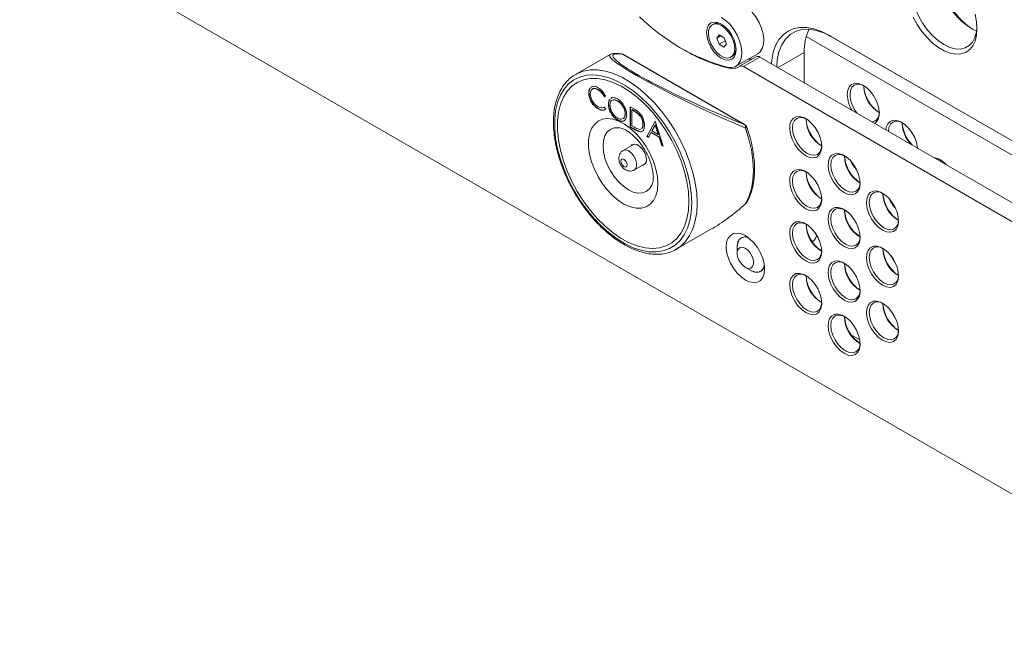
# Model space of a CAD drawing. Header units: millimetres. Extents: x -1492 to 1019, y -120 to 1280.
# Tile 12 of 20: x 460 to 714, y 562 to 721. Entities that reach past the tile are written whole.
import ezdxf

# ---------------------------------------------------------------- set-up
doc = ezdxf.new("R2010")
doc.units = ezdxf.units.MM

msp = doc.modelspace()

# ---------------------------------------------------------------- linework, layer by layer
at = {"color": 7, "linetype": 'Continuous', "lineweight": 15}
for p, q in [((780.44, 561.66), (459.88, 746.72)), ((638.75, 720.2), (638.42, 720.01)), ((639.59, 716.59), (640.24, 717.42)), ((640.63, 717.19), (639.59, 716.59)), ((640.17, 715), (639.59, 716.59)), ((641.75, 715.91), (640.17, 715)), ((640.24, 717.42), (641.48, 716.67)), ((641.48, 716.67), (642.06, 715.07)), ((662.66, 717.02), (887.68, 587.13)), ((668.48, 717.34), (878.49, 596.11)), ((669.18, 716.93), (668.48, 717.34)), ((878.55, 596.07), (669.18, 716.93)), ((641.41, 714.24), (640.17, 715)), ((642.06, 715.07), (641.41, 714.24)), ((612.07, 712.34), (603.15, 707.2)), ((646.77, 694.28), (615.39, 712.4)), ((646.84, 694.25), (615.45, 712.37)), ((643.24, 711.66), (643.57, 711.85)), ((644.5, 709.3), (650.16, 712.56)), ((649.72, 711.77), (645.48, 709.32)), ((650.72, 711.67), (646.48, 709.22)), ((650.72, 711.67), (742.09, 658.92)), ((662.11, 705.09), (662.11, 712.85)), ((646.48, 709.22), (737.85, 656.47)), ((607.26, 703.92), (607.42, 704.06)), ((609.03, 703.32), (608.96, 703.28)), ((677.47, 704.05), (677.48, 704.33)), ((606.64, 702.54), (606.57, 702.5)), ((610.94, 701.58), (610.59, 701.47)), ((610.66, 701.51), (610.59, 701.47)), ((611.02, 701.62), (610.66, 701.51)), ((612.35, 701.02), (612.5, 701.16)), ((607.21, 700.36), (607.14, 700.32)), ((609.06, 698.38), (608.99, 698.34)), ((610.4, 698.76), (610.66, 698.85)), ((610.59, 698.81), (610.94, 698.3)), ((610.86, 698.25), (610.69, 698.14)), ((611.71, 699.56), (611.64, 699.52)), ((614.06, 700.42), (613.99, 700.38)), ((617.28, 698.88), (618.18, 698.35)), ((617.28, 693.69), (617.28, 698.88)), ((617.35, 693.73), (617.35, 698.84)), ((617.75, 698.15), (617.68, 698.11)), ((617.68, 698.11), (617.68, 693.99)), ((618, 697.93), (617.68, 698.11)), ((618.07, 697.97), (617.75, 698.15)), ((614.07, 695.49), (614, 695.45)), ((616.02, 697.09), (615.95, 697.05)), ((618.07, 697.97), (618, 697.93)), ((619.45, 697.03), (619.38, 696.99)), ((617.35, 693.73), (617.28, 693.69)), ((618.67, 692.89), (617.28, 693.69)), ((618.74, 692.93), (617.35, 693.73)), ((617.68, 693.99), (618.2, 693.69)), ((620.63, 694.37), (620.56, 694.33)), ((621.54, 691.23), (623.67, 695.19)), ((621.61, 691.27), (623.7, 695.17)), ((623.69, 694.16), (622.88, 692.65)), ((623.67, 695.19), (623.72, 695.15)), ((623.76, 694.2), (623.69, 694.16)), ((624.48, 691.73), (623.69, 694.16)), ((623.72, 695.15), (625.8, 688.77)), ((624.55, 691.77), (623.76, 694.2)), ((687.37, 694.53), (687.37, 694.72)), ((618.74, 692.93), (618.67, 692.89)), ((621.61, 691.27), (621.54, 691.23)), ((621.98, 690.98), (621.54, 691.23)), ((622.01, 691.04), (621.61, 691.27)), ((622.66, 692.25), (621.98, 690.98)), ((622.73, 692.29), (622.66, 692.25)), ((624.69, 691.07), (622.66, 692.25)), ((624.77, 691.11), (622.73, 692.29)), ((622.88, 692.65), (624.48, 691.73)), ((624.55, 691.77), (624.48, 691.73)), ((624.77, 691.11), (624.69, 691.07)), ((625.36, 689.03), (624.69, 691.07)), ((625.43, 689.07), (624.77, 691.11)), ((618.27, 689.25), (615.44, 687.62)), ((625.43, 689.07), (625.36, 689.03)), ((625.8, 688.77), (625.36, 689.03)), ((625.76, 688.87), (625.43, 689.07)), ((618.34, 682.6), (621.17, 684.23)), ((697.27, 684.87), (697.27, 685.07)), ((697.27, 685.07), (697.29, 684.79)), ((622.94, 678.91), (622.99, 679.04)), ((629.15, 662.16), (638.06, 667.31)), ((629.83, 662.6), (629.15, 662.16)), ((644.83, 662.81), (644.83, 661.18)), ((664.18, 664.12), (664.31, 664.19)), ((646.96, 657.5), (648.37, 656.69)), ((676.45, 638.84), (674.21, 640.13))]:
    msp.add_line(p, q, dxfattribs=at)
at = {"color": 8, "linetype": 'Continuous', "lineweight": 15}
for p, q in [((662.11, 712.85), (655.4, 708.97)), ((643.02, 708.95), (642.76, 708.79))]:
    msp.add_line(p, q, dxfattribs=at)
at = {"color": 7, "linetype": 'Continuous', "lineweight": 15, "flags": 128}
for points in [[(689.69, 729.59), (689.82, 727.82), (690.2, 725.95), (690.83, 724.04), (691.68, 722.15), (692.72, 720.34), (693.93, 718.66), (695.27, 717.16), (696.7, 715.89), (698.18, 714.89), (699.65, 714.19), (701.08, 713.81), (702.42, 713.76), (703.63, 714.04), (704.68, 714.64), (705.52, 715.55), (706.15, 716.74), (706.53, 718.17), (706.65, 719.4)], [(650.16, 712.56), (650.73, 713.01), (651.29, 713.86), (651.62, 714.95), (651.71, 716.23), (651.54, 717.66), (651.12, 719.14), (650.48, 720.63), (649.65, 722.04), (648.66, 723.31), (647.56, 724.37), (646.41, 725.18)], [(642.3, 709.04), (643.36, 708.96), (644.3, 709.19), (645.07, 709.75), (645.64, 710.59), (645.97, 711.68), (646.05, 712.97), (645.88, 714.39), (645.46, 715.88), (644.82, 717.36), (643.99, 718.77), (643, 720.04), (641.9, 721.11), (640.75, 721.92)], [(706.16, 722.71), (706.54, 720.8), (706.66, 718.98), (706.54, 717.3), (706.16, 715.82), (705.55, 714.57), (704.72, 713.58), (703.69, 712.88), (702.5, 712.5), (701.16, 712.43), (699.72, 712.69), (698.23, 713.27), (696.71, 714.14), (695.21, 715.3), (693.78, 716.7), (692.44, 718.3), (691.24, 720.07), (690.21, 721.95)], [(644.57, 713.59), (644.44, 712.52), (644.06, 711.68), (643.45, 711.11), (642.66, 710.87), (641.74, 710.96), (640.75, 711.38), (639.77, 712.1), (638.85, 713.07), (638.05, 714.23), (637.45, 715.5), (637.07, 716.78), (636.94, 718), (637.07, 719.06), (637.45, 719.9), (638.05, 720.47), (638.85, 720.71), (639.77, 720.62), (640.75, 720.2), (641.74, 719.48), (642.66, 718.51), (643.45, 717.35), (644.06, 716.09), (644.44, 714.8), (644.57, 713.59)], [(643.83, 715.95), (643.29, 717.13), (642.56, 718.22), (641.7, 719.13), (640.78, 719.79), (639.86, 720.16), (639.02, 720.21), (638.3, 719.94), (637.78, 719.36), (637.48, 718.51), (637.43, 717.47), (637.63, 716.31), (638.07, 715.11), (638.71, 713.97), (639.51, 712.96), (640.41, 712.17), (641.33, 711.65), (642.22, 711.44), (643.01, 711.55), (643.64, 711.98), (644.05, 712.7), (644.23, 713.65), (644.15, 714.76), (643.83, 715.95)], [(653.67, 709.97), (653.75, 710.93), (654.13, 712.91), (654.76, 714.68), (655.62, 716.19), (656.7, 717.43), (657.98, 718.38), (659.44, 719.02), (661.05, 719.33), (662.79, 719.32), (664.63, 718.98), (666.54, 718.31), (668.48, 717.34)], [(669.18, 716.93), (667.17, 717.93), (665.2, 718.57), (663.31, 718.85), (661.54, 718.75), (659.92, 718.29), (658.5, 717.47), (657.29, 716.3), (656.32, 714.81), (655.61, 713.04), (655.19, 711.01), (655.05, 709.17)], [(633.12, 674.07), (633, 676.55), (632.63, 679.15), (632.02, 681.81), (631.17, 684.51), (630.11, 687.21), (628.83, 689.87), (627.38, 692.44), (625.75, 694.91), (623.98, 697.22), (622.09, 699.35), (620.1, 701.27), (618.05, 702.95), (615.97, 704.37), (613.87, 705.51), (611.8, 706.35), (609.78, 706.88), (607.84, 707.09), (606.01, 706.98), (604.31, 706.55), (602.76, 705.81), (601.39, 704.77), (600.22, 703.44), (599.27, 701.84), (598.54, 699.99), (598.04, 697.93), (597.8, 695.67), (597.8, 693.25), (598.04, 690.7), (598.54, 688.07), (599.27, 685.38), (600.22, 682.68), (601.39, 680), (602.76, 677.37), (604.31, 674.85), (606.01, 672.46), (607.84, 670.23), (609.78, 668.2), (611.8, 666.4), (613.87, 664.84), (615.97, 663.56), (618.05, 662.57), (620.1, 661.89), (622.09, 661.52), (623.98, 661.47), (625.75, 661.74), (627.38, 662.32), (628.83, 663.21), (630.11, 664.4), (631.17, 665.87), (632.02, 667.6), (632.63, 669.56), (633, 671.72), (633.12, 674.07)], [(632.41, 674.47), (632.29, 676.96), (631.9, 679.55), (631.27, 682.21), (630.4, 684.91), (629.3, 687.6), (627.99, 690.23), (626.49, 692.78), (624.82, 695.2), (623.01, 697.45), (621.08, 699.5), (619.07, 701.32), (617.01, 702.88), (614.92, 704.16), (612.84, 705.14), (610.8, 705.8), (608.83, 706.14), (606.96, 706.14), (605.22, 705.81), (603.63, 705.16), (602.22, 704.19), (601.02, 702.92), (600.03, 701.36), (599.27, 699.55), (598.76, 697.5), (598.51, 695.26), (598.51, 692.84), (598.76, 690.3), (599.27, 687.67), (600.03, 684.98), (601.02, 682.28), (602.22, 679.62), (603.63, 677.02), (605.22, 674.54), (606.96, 672.2), (608.83, 670.04), (610.8, 668.1), (612.84, 666.41), (614.92, 664.98), (617.01, 663.85), (619.07, 663.03), (621.08, 662.53), (623.01, 662.36), (624.82, 662.52), (626.49, 663.01), (627.99, 663.83), (629.3, 664.95), (630.4, 666.37), (631.27, 668.06), (631.9, 669.99), (632.29, 672.14), (632.41, 674.47)], [(632.41, 674.47), (632.29, 676.96), (631.9, 679.55), (631.27, 682.21), (630.4, 684.91), (629.3, 687.6), (627.99, 690.23), (626.49, 692.78), (624.82, 695.2), (623.01, 697.45), (621.08, 699.5), (619.07, 701.32), (617.01, 702.88), (614.92, 704.16), (612.84, 705.14), (610.8, 705.8), (608.83, 706.14), (606.96, 706.14), (605.22, 705.81), (603.63, 705.16), (602.22, 704.19), (601.02, 702.92), (600.03, 701.36), (599.27, 699.55), (598.76, 697.5), (598.51, 695.26), (598.51, 692.84), (598.76, 690.3), (599.27, 687.67), (600.03, 684.98), (601.02, 682.28), (602.22, 679.62), (603.63, 677.02), (605.22, 674.54), (606.96, 672.2), (608.83, 670.04), (610.8, 668.1), (612.84, 666.41), (614.92, 664.98), (617.01, 663.85), (619.07, 663.03), (621.08, 662.53), (623.01, 662.36), (624.82, 662.52), (626.49, 663.01), (627.99, 663.83), (629.3, 664.95), (630.4, 666.37), (631.27, 668.06), (631.9, 669.99), (632.29, 672.14), (632.41, 674.47)], [(673.23, 702.01), (673.36, 703.12), (673.74, 704.01), (674.35, 704.63), (675.15, 704.93), (676.08, 704.9), (677.1, 704.54), (678.14, 703.86), (679.12, 702.92), (680, 701.78), (680.71, 700.49), (681.21, 699.16), (681.47, 697.85), (681.47, 696.65), (681.21, 695.64), (680.71, 694.88), (680.33, 694.58)], [(677.48, 704.32), (676.74, 704.61), (675.82, 704.7), (675.04, 704.46), (674.44, 703.9), (674.06, 703.06), (673.93, 702.01)], [(624.4, 679.1), (624.27, 680.92), (623.89, 682.84), (623.26, 684.8), (622.41, 686.74), (621.36, 688.62), (620.14, 690.37), (618.78, 691.94), (617.33, 693.29), (615.82, 694.38), (614.31, 695.18), (612.82, 695.67), (611.41, 695.83), (610.12, 695.66), (608.98, 695.16), (608.03, 694.34), (607.28, 693.24), (606.78, 691.88), (606.52, 690.3), (606.52, 688.54), (606.78, 686.67), (607.28, 684.72), (608.03, 682.76), (608.98, 680.85), (610.12, 679.03), (611.41, 677.37), (612.82, 675.9), (614.31, 674.67), (615.82, 673.72), (617.33, 673.07), (618.78, 672.75), (620.14, 672.76), (621.36, 673.09), (622.41, 673.75), (623.26, 674.72), (623.89, 675.95), (624.27, 677.43), (624.4, 679.1)], [(662.51, 686.27), (661.48, 687.01), (660.52, 688.01), (659.68, 689.2), (659.02, 690.5), (658.58, 691.84), (658.38, 693.13), (658.45, 694.29), (658.77, 695.24), (659.33, 695.93), (660.08, 696.31), (660.99, 696.37), (661.99, 696.08), (663.03, 695.49), (664.04, 694.61), (664.94, 693.51), (665.7, 692.25), (666.26, 690.92), (666.58, 689.59), (666.64, 688.36), (666.45, 687.3), (666.01, 686.47), (665.34, 685.93), (664.51, 685.71), (663.54, 685.83), (662.51, 686.27)], [(662.63, 695.75), (661.89, 696.03), (660.97, 696.12), (660.19, 695.88), (659.59, 695.33), (659.21, 694.49), (659.08, 693.43), (659.21, 692.23), (659.59, 690.96), (660.19, 689.7), (660.97, 688.56), (661.89, 687.6), (662.87, 686.88)], [(646.97, 673.85), (647.86, 675.65), (648.51, 677.7), (648.9, 679.98), (649.03, 682.43), (648.9, 685.04), (648.51, 687.77), (647.86, 690.57), (646.97, 693.4)], [(683.15, 692.95), (683.25, 693.6), (683.64, 694.49), (684.25, 695.11), (685.04, 695.41), (685.98, 695.38), (687, 695.02), (688.04, 694.34), (689.02, 693.4), (689.9, 692.26), (690.61, 690.97), (691.11, 689.64), (691.37, 688.33), (691.38, 688.2)], [(687.37, 694.8), (686.64, 695.09), (685.72, 695.18), (684.94, 694.94), (684.34, 694.38), (683.96, 693.54), (683.83, 692.49)], [(621.45, 685.29), (621.33, 686.2), (620.96, 687.15), (620.39, 688.03), (619.7, 688.72), (618.96, 689.14), (618.27, 689.25), (617.71, 689.03), (617.5, 688.81)], [(662.87, 686.88), (663.85, 686.46), (664.76, 686.37), (665.54, 686.62), (666.14, 687.17), (666.52, 688.01), (666.64, 688.79)], [(614.9, 684.49), (614.84, 684.88), (614.91, 685.2), (615.09, 685.4), (615.36, 685.44), (615.67, 685.32), (615.98, 685.06), (616.24, 684.7), (616.41, 684.3), (616.47, 683.91), (616.4, 683.59), (616.22, 683.39), (615.95, 683.35), (615.64, 683.47), (615.33, 683.72), (615.07, 684.08), (614.9, 684.49)], [(672.41, 676.75), (671.38, 677.49), (670.42, 678.49), (669.58, 679.68), (668.92, 680.98), (668.48, 682.32), (668.28, 683.61), (668.35, 684.77), (668.67, 685.72), (669.22, 686.41), (669.98, 686.79), (670.89, 686.85), (671.89, 686.56), (672.93, 685.97), (673.93, 685.09), (674.84, 683.99), (675.6, 682.73), (676.15, 681.4), (676.48, 680.08), (676.54, 678.84), (676.35, 677.78), (675.9, 676.95), (675.24, 676.41), (674.4, 676.19), (673.44, 676.31), (672.41, 676.75)], [(672.53, 686.23), (671.79, 686.51), (670.87, 686.61), (670.09, 686.36), (669.49, 685.81), (669.11, 684.97), (668.98, 683.91), (669.11, 682.71), (669.49, 681.44), (670.09, 680.19), (670.87, 679.04), (671.79, 678.08), (672.77, 677.36)], [(697.27, 685.14), (696.54, 685.43), (696.02, 685.52)], [(662.51, 672.61), (661.48, 673.36), (660.52, 674.35), (659.68, 675.54), (659.02, 676.85), (658.58, 678.18), (658.38, 679.47), (658.45, 680.63), (658.77, 681.58), (659.33, 682.27), (660.08, 682.66), (660.99, 682.71), (661.99, 682.43), (663.03, 681.83), (664.04, 680.95), (664.94, 679.85), (665.7, 678.59), (666.26, 677.26), (666.58, 675.94), (666.64, 674.71), (666.45, 673.64), (666.01, 672.81), (665.34, 672.27), (664.51, 672.05), (663.54, 672.17), (662.51, 672.61)], [(662.63, 682.09), (661.89, 682.38), (660.97, 682.47), (660.19, 682.23), (659.59, 681.67), (659.21, 680.83), (659.08, 679.78), (659.21, 678.57), (659.59, 677.3), (660.19, 676.05), (660.97, 674.9), (661.89, 673.94), (662.87, 673.22)], [(672.77, 677.36), (673.74, 676.95), (674.66, 676.85), (675.44, 677.1), (676.04, 677.65), (676.42, 678.49), (676.54, 679.27)], [(682.31, 667.09), (681.28, 667.83), (680.32, 668.83), (679.48, 670.02), (678.82, 671.32), (678.38, 672.66), (678.18, 673.95), (678.25, 675.11), (678.57, 676.06), (679.12, 676.75), (679.88, 677.13), (680.79, 677.19), (681.79, 676.91), (682.83, 676.31), (683.83, 675.43), (684.74, 674.33), (685.5, 673.07), (686.05, 671.74), (686.37, 670.42), (686.44, 669.18), (686.25, 668.12), (685.8, 667.29), (685.14, 666.75), (684.3, 666.53), (683.34, 666.65), (682.31, 667.09)], [(682.43, 676.57), (681.69, 676.86), (680.77, 676.95), (679.99, 676.7), (679.39, 676.15), (679.01, 675.31), (678.88, 674.25), (679.01, 673.05), (679.39, 671.78), (679.99, 670.53), (680.77, 669.38), (681.69, 668.42), (682.66, 667.7)], [(647, 673.84), (646.99, 673.84), (646.97, 673.85)], [(662.87, 673.22), (663.85, 672.81), (664.76, 672.72), (665.54, 672.96), (666.14, 673.52), (666.52, 674.35), (666.64, 675.13)], [(672.41, 662.85), (671.38, 663.6), (670.42, 664.59), (669.58, 665.78), (668.92, 667.09), (668.48, 668.43), (668.28, 669.71), (668.35, 670.87), (668.67, 671.83), (669.22, 672.52), (669.98, 672.9), (670.89, 672.95), (671.89, 672.67), (672.93, 672.07), (673.93, 671.19), (674.84, 670.09), (675.6, 668.84), (676.15, 667.5), (676.48, 666.18), (676.54, 664.95), (676.35, 663.88), (675.9, 663.05), (675.24, 662.51), (674.4, 662.29), (673.44, 662.41), (672.41, 662.85)], [(672.53, 672.33), (671.79, 672.62), (670.87, 672.71), (670.09, 672.47), (669.49, 671.91), (669.11, 671.07), (668.98, 670.02), (669.11, 668.81), (669.49, 667.54), (670.09, 666.29), (670.87, 665.14), (671.79, 664.18), (672.77, 663.47)], [(662.51, 659.16), (661.48, 659.9), (660.52, 660.9), (659.68, 662.09), (659.02, 663.39), (658.58, 664.73), (658.38, 666.02), (658.45, 667.17), (658.77, 668.13), (659.33, 668.82), (660.08, 669.2), (660.99, 669.25), (661.99, 668.97), (663.03, 668.37), (664.04, 667.49), (664.94, 666.39), (665.7, 665.14), (666.26, 663.81), (666.58, 662.48), (666.64, 661.25), (666.45, 660.19), (666.01, 659.36), (665.34, 658.82), (664.51, 658.6), (663.54, 658.71), (662.51, 659.16)], [(662.63, 668.63), (661.89, 668.92), (660.97, 669.01), (660.19, 668.77), (659.59, 668.21), (659.21, 667.38), (659.08, 666.32), (659.21, 665.12), (659.59, 663.84), (660.19, 662.59), (660.97, 661.45), (661.89, 660.48), (662.87, 659.77)], [(682.66, 667.7), (683.64, 667.29), (684.56, 667.2), (685.34, 667.44), (685.94, 668), (686.32, 668.83), (686.44, 669.61)], [(646.96, 654.24), (645.85, 655.02), (644.81, 656.04), (643.87, 657.27), (643.09, 658.62), (642.5, 660.05), (642.13, 661.47), (642.01, 662.81), (642.13, 664.01), (642.5, 665.01), (643.09, 665.75), (643.87, 666.2), (644.81, 666.34), (645.85, 666.16), (646.96, 665.67), (648.06, 664.89), (649.1, 663.86), (650.04, 662.64), (650.83, 661.28), (651.42, 659.86), (651.78, 658.44), (651.91, 657.09), (651.78, 655.89), (651.42, 654.9), (650.83, 654.15), (650.04, 653.7), (649.1, 653.56), (648.06, 653.74), (646.96, 654.24)], [(644.83, 662.81), (644.83, 662.84), (644.97, 663.86), (645.36, 664.65), (645.97, 665.15), (646.76, 665.33), (647.67, 665.17), (647.72, 665.16)], [(647.72, 665.16), (646.96, 665.33), (646.14, 665.22), (645.48, 664.79), (645.04, 664.06), (644.84, 663.08), (644.83, 662.81)], [(672.77, 663.47), (673.74, 663.05), (674.66, 662.96), (675.44, 663.2), (676.04, 663.76), (676.42, 664.59), (676.54, 665.37)], [(645.14, 659.74), (645.62, 658.82), (646.26, 658.04), (646.99, 657.48), (647.71, 657.23), (648.35, 657.3), (648.81, 657.69), (649.05, 658.36), (649.04, 659.21), (648.78, 660.16), (648.29, 661.08), (647.65, 661.87), (646.92, 662.42), (646.2, 662.68), (645.57, 662.61), (645.1, 662.21), (644.86, 661.55), (644.87, 660.69), (645.14, 659.74)], [(682.31, 652.9), (681.28, 653.65), (680.32, 654.64), (679.48, 655.83), (678.82, 657.14), (678.38, 658.47), (678.18, 659.76), (678.25, 660.92), (678.57, 661.87), (679.12, 662.56), (679.88, 662.95), (680.79, 663), (681.79, 662.72), (682.83, 662.12), (683.83, 661.24), (684.74, 660.14), (685.5, 658.88), (686.05, 657.55), (686.37, 656.23), (686.44, 655), (686.25, 653.93), (685.8, 653.1), (685.14, 652.56), (684.3, 652.34), (683.34, 652.46), (682.31, 652.9)], [(682.42, 662.38), (681.69, 662.67), (680.77, 662.76), (679.99, 662.52), (679.39, 661.96), (679.01, 661.12), (678.88, 660.07), (679.01, 658.86), (679.39, 657.59), (679.99, 656.34), (680.77, 655.19), (681.69, 654.23), (682.66, 653.51)], [(662.87, 659.77), (663.85, 659.35), (664.76, 659.26), (665.54, 659.5), (666.14, 660.06), (666.52, 660.9), (666.64, 661.67)], [(685.12, 659.57), (685.04, 659.66), (684.46, 660.53)], [(651.85, 658.01), (651.6, 657.25), (651.1, 656.6), (650.39, 656.25), (649.53, 656.24), (648.59, 656.57), (648.37, 656.69)], [(648.37, 656.69), (649.32, 656.29), (650.21, 656.22), (650.95, 656.49), (651.51, 657.08), (651.83, 657.94), (651.85, 658.01)], [(672.41, 649.07), (671.38, 649.81), (670.42, 650.81), (669.58, 652), (668.92, 653.3), (668.48, 654.64), (668.28, 655.93), (668.35, 657.08), (668.67, 658.04), (669.22, 658.73), (669.98, 659.11), (670.89, 659.16), (671.89, 658.88), (672.93, 658.28), (673.93, 657.41), (674.84, 656.3), (675.6, 655.05), (676.15, 653.72), (676.48, 652.39), (676.54, 651.16), (676.35, 650.1), (675.9, 649.27), (675.24, 648.73), (674.4, 648.51), (673.44, 648.62), (672.41, 649.07)], [(672.53, 658.55), (671.79, 658.83), (670.87, 658.92), (670.09, 658.68), (669.49, 658.12), (669.11, 657.29), (668.98, 656.23), (669.11, 655.03), (669.49, 653.76), (670.09, 652.5), (670.87, 651.36), (671.79, 650.39), (672.77, 649.68)], [(662.51, 645.87), (661.48, 646.61), (660.52, 647.61), (659.68, 648.8), (659.02, 650.1), (658.58, 651.44), (658.38, 652.73), (658.45, 653.88), (658.77, 654.84), (659.33, 655.53), (660.08, 655.91), (660.99, 655.96), (661.99, 655.68), (663.03, 655.08), (664.04, 654.2), (664.94, 653.1), (665.7, 651.85), (666.26, 650.52), (666.58, 649.19), (666.64, 647.96), (666.45, 646.9), (666.01, 646.07), (665.34, 645.53), (664.51, 645.31), (663.54, 645.42), (662.51, 645.87)], [(662.63, 655.34), (661.89, 655.63), (660.97, 655.72), (660.19, 655.48), (659.59, 654.92), (659.21, 654.09), (659.08, 653.03), (659.21, 651.83), (659.59, 650.55), (660.19, 649.3), (660.97, 648.16), (661.89, 647.19), (662.87, 646.48)], [(682.66, 653.51), (683.64, 653.1), (684.56, 653.01), (685.34, 653.25), (685.94, 653.81), (686.32, 654.64), (686.44, 655.42)], [(672.77, 649.68), (673.74, 649.26), (674.66, 649.17), (675.44, 649.41), (676.04, 649.97), (676.42, 650.81), (676.54, 651.58)], [(662.87, 646.48), (663.85, 646.06), (664.76, 645.97), (665.54, 646.21), (666.14, 646.77), (666.52, 647.61), (666.64, 648.38)], [(682.31, 638.73), (681.28, 639.47), (680.32, 640.47), (679.48, 641.66), (678.82, 642.96), (678.38, 644.3), (678.18, 645.59), (678.25, 646.75), (678.57, 647.7), (679.12, 648.39), (679.88, 648.77), (680.79, 648.83), (681.79, 648.54), (682.83, 647.95), (683.83, 647.07), (684.74, 645.97), (685.5, 644.71), (686.05, 643.38), (686.37, 642.05), (686.44, 640.82), (686.25, 639.76), (685.8, 638.93), (685.14, 638.39), (684.3, 638.17), (683.34, 638.29), (682.31, 638.73)], [(682.43, 648.21), (681.69, 648.49), (680.77, 648.58), (679.99, 648.34), (679.39, 647.79), (679.01, 646.95), (678.88, 645.89), (679.01, 644.69), (679.39, 643.42), (679.99, 642.16), (680.77, 641.02), (681.69, 640.06), (682.66, 639.34)], [(672.41, 635.35), (671.38, 636.1), (670.42, 637.09), (669.58, 638.28), (668.92, 639.59), (668.48, 640.93), (668.28, 642.21), (668.35, 643.37), (668.67, 644.32), (669.22, 645.01), (669.98, 645.4), (670.89, 645.45), (671.89, 645.17), (672.93, 644.57), (673.93, 643.69), (674.84, 642.59), (675.6, 641.33), (676.15, 640), (676.48, 638.68), (676.54, 637.45), (676.35, 636.38), (675.9, 635.55), (675.24, 635.01), (674.4, 634.79), (673.44, 634.91), (672.41, 635.35)], [(672.52, 644.84), (671.79, 645.12), (670.87, 645.21), (670.09, 644.97), (669.49, 644.41), (669.11, 643.57), (668.98, 642.52), (669.11, 641.31), (669.49, 640.04), (670.09, 638.79), (670.87, 637.64), (671.79, 636.68), (672.77, 635.97)], [(682.66, 639.34), (683.64, 638.92), (684.56, 638.83), (685.34, 639.08), (685.94, 639.63), (686.32, 640.47), (686.44, 641.25)], [(672.77, 635.97), (673.74, 635.55), (674.66, 635.46), (675.44, 635.7), (676.04, 636.26), (676.42, 637.09), (676.54, 637.87)]]:
    msp.add_lwpolyline(points, dxfattribs=at)
at = {"color": 8, "linetype": 'Continuous', "lineweight": 15, "flags": 128}
for points in [[(615.39, 712.4), (615.45, 712.37), (615.45, 712.37)], [(603.22, 707.23), (603.53, 707.4), (605.17, 708.05), (606.96, 708.37), (608.87, 708.38), (610.88, 708.06), (612.96, 707.43), (615.08, 706.49), (617.22, 705.26), (619.34, 703.74), (621.42, 701.97), (623.43, 699.97), (625.34, 697.76), (627.13, 695.37), (628.77, 692.84), (630.23, 690.2), (631.51, 687.48), (632.58, 684.72), (633.43, 681.97), (634.04, 679.25), (634.41, 676.6), (634.54, 674.07)], [(614.59, 693.44), (614.29, 693.48), (613.16, 693.43), (612.17, 693.06), (611.36, 692.39), (610.75, 691.43), (610.38, 690.23), (610.26, 688.83), (610.38, 687.28), (610.75, 685.65), (611.36, 684), (612.17, 682.38), (613.16, 680.87), (614.29, 679.52), (615.52, 678.38), (616.8, 677.5), (618.07, 676.91), (619.3, 676.63), (620.43, 676.67), (621.42, 677.04), (622.24, 677.72), (622.84, 678.67), (622.94, 678.91)], [(646.84, 694.25), (646.83, 694.26), (646.77, 694.28)], [(647.28, 693.72), (647.28, 693.69), (647.25, 693.63), (647.19, 693.56), (647.09, 693.48), (646.97, 693.4)], [(615.44, 687.62), (615.98, 687.76), (616.7, 687.58), (617.45, 687.07), (618.13, 686.29), (618.64, 685.35), (618.91, 684.39), (618.91, 683.51), (618.64, 682.86), (618.35, 682.6)], [(634.54, 674.07), (634.41, 671.67), (634.04, 669.46), (633.43, 667.44), (632.58, 665.67), (631.51, 664.15), (630.23, 662.9), (629.83, 662.6)]]:
    msp.add_lwpolyline(points, dxfattribs=at)
at = {"color": 7, "linetype": 'Continuous', "lineweight": 15}
for centre, radius, start, end in [((714.47, 734.19), 17.72, 181.6661, 243.4763), ((716.7, 735.39), 19.97, 183.7801, 236.2145), ((655.74, 758.42), 51.17, 225.2324, 254.773), ((639.74, 718.11), 2.31, 57.9981, 115.2382), ((675.43, 713.2), 13.32, 154.904, 181.4925), ((652.6, 749.47), 41.85, 239.1954, 256.393), ((642.3, 713.73), 2.27, 304.1657, 2.5851), ((614.95, 711.51), 1, 60.0027, 81.3063), ((647.89, 714.24), 3.1, 266.5488, 290.7601), ((650.14, 710.87), 0.99, 53.842, 114.8482), ((643.59, 711.79), 3.11, 254.4456, 305.7633), ((645.91, 708.45), 0.958, 53.2524, 121.5446), ((686.36, 704.81), 8.9, 183.6689, 236.8639), ((685.51, 704.34), 8.04, 182.0526, 240.0468), ((681.84, 702.35), 8.62, 182.2902, 210.2683), ((682.12, 702.38), 8.2, 182.6254, 219.0449), ((670.64, 695.74), 8.02, 180.4713, 239.5233), ((671.59, 696.29), 8.99, 183.93, 236.0646), ((679.21, 697.2), 2.29, 281.8485, 4.0761), ((646.19, 693.69), 0.831, 339.4587, 45.1696), ((646.34, 693.39), 1, 19.6327, 60.0027), ((696.57, 695.45), 9.23, 184.4872, 224.0352), ((695.65, 694.92), 8.29, 182.7378, 223.6968), ((680.54, 686.22), 8.02, 180.4714, 239.5232), ((681.49, 686.77), 8.99, 183.9304, 236.0643), ((694.69, 680.59), 5.26, 39.8887, 80.1167), ((620.16, 685.08), 1.32, 280.593, 9.4503), ((682.99, 689.21), 9.88, 205.7563, 222.2531), ((670.64, 682.08), 8.02, 180.4712, 239.5234), ((671.59, 682.63), 8.99, 183.9299, 236.0645), ((690.44, 676.56), 8.02, 180.4713, 239.5233), ((691.39, 677.11), 8.99, 183.9303, 236.0642), ((692.88, 679.45), 9.86, 204.4653, 223.0965), ((646.34, 674.59), 1, 311.5503, 328.7614), ((681.48, 672.86), 8.97, 183.3013, 236.1017), ((680.54, 672.32), 8.02, 180.4713, 239.5232), ((670.64, 668.62), 8.02, 180.4712, 239.5233), ((671.59, 669.18), 8.99, 183.93, 236.0645), ((663.15, 666.01), 2.16, 302.5432, 355.959), ((690.44, 662.37), 8.02, 180.4714, 239.5232), ((691.37, 662.91), 8.97, 183.888, 236.6982), ((680.54, 658.54), 8.02, 180.4713, 239.5232), ((681.49, 659.09), 8.99, 183.9303, 236.0643), ((670.64, 655.33), 8.02, 180.4712, 239.5233), ((671.59, 655.89), 8.99, 183.93, 236.0645), ((690.44, 648.2), 8.02, 180.4714, 239.5232), ((691.37, 648.74), 8.97, 183.888, 236.6982), ((681.48, 645.36), 8.97, 183.3013, 236.1017), ((680.54, 644.82), 8.02, 180.4714, 239.5232)]:
    msp.add_arc(centre, radius, start, end, dxfattribs=at)
at = {"color": 8, "linetype": 'Continuous', "lineweight": 15}
for centre, radius, start, end in [((614.97, 711.6), 0.901, 62.1802, 81.3345), ((646.66, 674.4), 0.628, 299.437, 328.593)]:
    msp.add_arc(centre, radius, start, end, dxfattribs=at)
for centre, major_axis, ratio, start_param, end_param in [((641.07, 699.06), (29.13, -13.14), 0.088087, 3.07834, 4.955906), ((641.5, 699.96), (28.69, -12.22), 0.103836, 2.756774, 3.35293)]:
    msp.add_ellipse(centre, major_axis=major_axis, ratio=ratio, start_param=start_param, end_param=end_param, dxfattribs=at)
at = {"color": 7, "linetype": 'Continuous', "lineweight": 15}
for centre, major_axis, ratio, start_param, end_param in [((641.07, 699.06), (29.13, -13.14), 0.088087, 3.071019, 3.07834), ((641.5, 699.96), (28.69, -12.22), 0.103836, 3.35293, 4.94127), ((641.07, 699.06), (23.38, 33.82), 0.515119, 3.968863, 4.275795)]:
    msp.add_ellipse(centre, major_axis=major_axis, ratio=ratio, start_param=start_param, end_param=end_param, dxfattribs=at)
for points, knots in [([(615.11, 712.49), (614.87, 712.53), (614.18, 712.63), (613.33, 712.65), (612.63, 712.6), (612.26, 712.42), (612.14, 712.37)], [0, 0, 0, 0, 0.198295, 0.589727, 0.868565, 1, 1, 1, 1]), ([(603.24, 707.2), (603.02, 707.09), (602.29, 706.71), (601.23, 705.78), (600.07, 704.45), (599.11, 702.86), (598.36, 701.06), (597.83, 699.05), (597.52, 696.87), (597.44, 694.53), (597.59, 692.08), (597.97, 689.53), (598.56, 686.93), (599.38, 684.31), (600.39, 681.69), (601.59, 679.1), (602.97, 676.59), (604.5, 674.17), (606.18, 671.87), (607.97, 669.73), (609.87, 667.77), (611.84, 666.02), (613.87, 664.48), (615.93, 663.2), (618, 662.17), (620.06, 661.42), (622.08, 660.96), (624.03, 660.81), (625.88, 660.95), (627.6, 661.4), (628.94, 661.98), (629.63, 662.49), (629.86, 662.67)], [0, 0, 0, 0, 0.014475, 0.04803, 0.081616, 0.11544, 0.149605, 0.184092, 0.218805, 0.253641, 0.288519, 0.323384, 0.358221, 0.393028, 0.42781, 0.462573, 0.497327, 0.532081, 0.566843, 0.601621, 0.636426, 0.671267, 0.706151, 0.741084, 0.776062, 0.81106, 0.846012, 0.880819, 0.915358, 0.949528, 0.983332, 1, 1, 1, 1]), ([(606.57, 702.5), (606.59, 702.91), (606.61, 703.44), (606.92, 703.66), (606.99, 703.71)], [0, 0, 0, 0, 0.769745, 1, 1, 1, 1]), ([(606.64, 702.54), (606.65, 702.95), (606.67, 703.46), (606.95, 703.66), (607, 703.7)], [0, 0, 0, 0, 0.82963, 1, 1, 1, 1]), ([(608.96, 703.28), (608.67, 703.41), (608.1, 703.66), (607.43, 703.49), (607.03, 702.97), (606.99, 702.48), (606.97, 702.23)], [0, 0, 0, 0, 0.279847, 0.559519, 0.779686, 1, 1, 1, 1]), ([(607.19, 703.88), (607.27, 703.96), (607.51, 704.21), (608.17, 704.19), (608.71, 703.93), (608.99, 703.8)], [0, 0, 0, 0, 0.197337, 0.598373, 1, 1, 1, 1]), ([(609.03, 703.32), (608.75, 703.44), (608.19, 703.68), (607.64, 703.63), (607.49, 703.43), (607.49, 703.42)], [0, 0, 0, 0, 0.493088, 0.985867, 1, 1, 1, 1]), ([(610.59, 701.47), (610.33, 701.9), (609.87, 702.67), (609.24, 703.09), (608.96, 703.28)], [0, 0, 0, 0, 0.5584291, 1, 1, 1, 1]), ([(608.99, 703.8), (609.42, 703.49), (610.19, 702.95), (610.71, 702), (610.94, 701.58)], [0, 0, 0, 0, 0.559511, 1, 1, 1, 1]), ([(610.66, 701.51), (610.4, 701.94), (609.94, 702.71), (609.31, 703.13), (609.03, 703.32)], [0, 0, 0, 0, 0.5584291, 1, 1, 1, 1]), ([(607.14, 700.32), (606.95, 700.74), (606.62, 701.49), (606.59, 702.19), (606.57, 702.5)], [0, 0, 0, 0, 0.559024, 1, 1, 1, 1]), ([(607.21, 700.36), (607.02, 700.78), (606.69, 701.53), (606.66, 702.23), (606.64, 702.54)], [0, 0, 0, 0, 0.559024, 1, 1, 1, 1]), ([(606.97, 702.23), (607.01, 701.87), (607.08, 701.16), (607.64, 700.11), (608.3, 699.33), (608.76, 699.03), (608.99, 698.88)], [0, 0, 0, 0, 0.279434, 0.558915, 0.779286, 1, 1, 1, 1]), ([(611.64, 699.52), (611.66, 699.92), (611.69, 700.47), (612, 700.72), (612.09, 700.79)], [0, 0, 0, 0, 0.722845, 1, 1, 1, 1]), ([(611.71, 699.56), (611.73, 699.96), (611.75, 700.48), (612.04, 700.72), (612.1, 700.77)], [0, 0, 0, 0, 0.774915, 1, 1, 1, 1]), ([(612.28, 700.97), (612.34, 701.04), (612.55, 701.28), (613.16, 701.28), (613.7, 701.04), (613.97, 700.92)], [0, 0, 0, 0, 0.160497, 0.580282, 1, 1, 1, 1]), ([(613.99, 700.38), (613.7, 700.51), (613.21, 700.74), (612.85, 700.58), (612.7, 700.51)], [0, 0, 0, 0, 0.593738, 1, 1, 1, 1]), ([(614.06, 700.42), (613.77, 700.55), (613.28, 700.78), (612.92, 700.62), (612.77, 700.55)], [0, 0, 0, 0, 0.593738, 1, 1, 1, 1]), ([(613.97, 700.92), (614.32, 700.68), (615.02, 700.18), (615.81, 698.99), (616.29, 697.81), (616.33, 697.15), (616.36, 696.82)], [0, 0, 0, 0, 0.279767, 0.559358, 0.779573, 1, 1, 1, 1]), ([(608.99, 698.34), (608.59, 698.61), (607.88, 699.09), (607.37, 699.94), (607.14, 700.32)], [0, 0, 0, 0, 0.559807, 1, 1, 1, 1]), ([(609.06, 698.38), (608.66, 698.65), (607.95, 699.13), (607.44, 699.98), (607.21, 700.36)], [0, 0, 0, 0, 0.559807, 1, 1, 1, 1]), ([(608.99, 698.88), (609.34, 698.72), (609.96, 698.45), (610.4, 698.7), (610.59, 698.81)], [0, 0, 0, 0, 0.558771, 1, 1, 1, 1]), ([(610.94, 698.3), (610.81, 698.2), (610.53, 697.99), (609.86, 697.94), (609.32, 698.19), (608.99, 698.34)], [0, 0, 0, 0, 0.280407, 0.560806, 1, 1, 1, 1]), ([(610.58, 698.08), (610.4, 698.04), (609.94, 697.96), (609.4, 698.22), (609.06, 698.38)], [0, 0, 0, 0, 0.389663, 1, 1, 1, 1]), ([(614, 695.45), (613.65, 695.69), (612.96, 696.19), (612.18, 697.36), (611.71, 698.53), (611.66, 699.19), (611.64, 699.52)], [0, 0, 0, 0, 0.279658, 0.559357, 0.779637, 1, 1, 1, 1]), ([(614.07, 695.49), (613.73, 695.74), (613.03, 696.23), (612.26, 697.41), (611.78, 698.57), (611.73, 699.23), (611.71, 699.56)], [0, 0, 0, 0, 0.279658, 0.559357, 0.779637, 1, 1, 1, 1]), ([(612.5, 700.46), (612.49, 700.46), (612.31, 700.41), (612.11, 700), (612.06, 699.53), (612.04, 699.29)], [0, 0, 0, 0, 0.014432, 0.507119, 1, 1, 1, 1]), ([(612.04, 699.29), (612.07, 698.94), (612.14, 698.25), (612.68, 697.23), (613.32, 696.44), (613.76, 696.14), (613.99, 695.99)], [0, 0, 0, 0, 0.279415, 0.55908, 0.779477, 1, 1, 1, 1]), ([(615.95, 697.05), (615.92, 697.4), (615.85, 698.1), (615.3, 699.13), (614.66, 699.91), (614.21, 700.22), (613.99, 700.38)], [0, 0, 0, 0, 0.2794694, 0.5588733, 0.7795171, 1, 1, 1, 1]), ([(616.02, 697.09), (615.99, 697.44), (615.92, 698.14), (615.37, 699.17), (614.73, 699.96), (614.28, 700.26), (614.06, 700.42)], [0, 0, 0, 0, 0.2794694, 0.5588733, 0.7795171, 1, 1, 1, 1]), ([(618.18, 698.35), (618.45, 698.2), (618.93, 697.92), (619.4, 697.52), (619.61, 697.34)], [0, 0, 0, 0, 0.560453, 1, 1, 1, 1]), ([(613.99, 695.99), (614.28, 695.84), (614.67, 695.63), (614.97, 695.74), (615.04, 695.76)], [0, 0, 0, 0, 0.751716, 1, 1, 1, 1]), ([(616.36, 696.82), (616.32, 696.44), (616.24, 695.68), (615.6, 695.16), (614.82, 695.06), (614.28, 695.32), (614, 695.45)], [0, 0, 0, 0, 0.279629, 0.559344, 0.779595, 1, 1, 1, 1]), ([(615.63, 695.29), (615.61, 695.27), (615.43, 695.1), (614.88, 695.12), (614.34, 695.37), (614.07, 695.49)], [0, 0, 0, 0, 0.049636, 0.524653, 1, 1, 1, 1]), ([(615.31, 695.83), (615.38, 695.84), (615.63, 695.89), (615.88, 696.33), (615.93, 696.81), (615.95, 697.05)], [0, 0, 0, 0, 0.154422, 0.577134, 1, 1, 1, 1]), ([(615.38, 695.87), (615.45, 695.89), (615.7, 695.93), (615.95, 696.37), (616, 696.85), (616.02, 697.09)], [0, 0, 0, 0, 0.154422, 0.577134, 1, 1, 1, 1]), ([(619.38, 696.99), (619.12, 697.19), (618.66, 697.54), (618.2, 697.81), (618, 697.93)], [0, 0, 0, 0, 0.559549, 1, 1, 1, 1]), ([(619.45, 697.03), (619.19, 697.23), (618.73, 697.59), (618.27, 697.85), (618.07, 697.97)], [0, 0, 0, 0, 0.559549, 1, 1, 1, 1]), ([(620.56, 694.33), (620.54, 694.58), (620.51, 695.08), (620.24, 695.85), (619.84, 696.52), (619.53, 696.83), (619.38, 696.99)], [0, 0, 0, 0, 0.28018, 0.559764, 0.779795, 1, 1, 1, 1]), ([(620.63, 694.37), (620.61, 694.62), (620.59, 695.12), (620.31, 695.89), (619.91, 696.56), (619.6, 696.87), (619.45, 697.03)], [0, 0, 0, 0, 0.28018, 0.559764, 0.779795, 1, 1, 1, 1]), ([(619.61, 697.34), (619.84, 697.08), (620.29, 696.56), (620.85, 695.37), (620.92, 694.58), (620.96, 694.09)], [0, 0, 0, 0, 0.280265, 0.560718, 1, 1, 1, 1]), ([(614.62, 693.43), (614.8, 693.39), (615.18, 693.31), (616.03, 692.94), (617, 692.34), (618.04, 691.5), (619.09, 690.45), (620.1, 689.21), (621.02, 687.82), (621.82, 686.33), (622.45, 684.81), (622.9, 683.34), (623.18, 681.93), (623.21, 681.13), (623.23, 680.73)], [0, 0, 0, 0, 0.076016, 0.156686, 0.237423, 0.319362, 0.402875, 0.487752, 0.573561, 0.659797, 0.745887, 0.831204, 0.915277, 1, 1, 1, 1]), ([(618.2, 693.69), (618.44, 693.55), (618.87, 693.3), (619.29, 693.15), (619.48, 693.08)], [0, 0, 0, 0, 0.5604329, 1, 1, 1, 1]), ([(620.96, 694.09), (620.93, 693.72), (620.86, 692.98), (620.28, 692.39), (619.46, 692.46), (618.93, 692.74), (618.67, 692.89)], [0, 0, 0, 0, 0.280124, 0.559247, 0.778843, 1, 1, 1, 1]), ([(619.48, 693.08), (619.67, 693.05), (619.87, 693.01), (619.99, 693.11), (620, 693.11)], [0, 0, 0, 0, 0.982107, 1, 1, 1, 1]), ([(620.15, 693.25), (620.23, 693.3), (620.51, 693.49), (620.54, 693.97), (620.56, 694.33)], [0, 0, 0, 0, 0.262086, 1, 1, 1, 1]), ([(620.22, 693.29), (620.3, 693.34), (620.58, 693.53), (620.61, 694.01), (620.63, 694.37)], [0, 0, 0, 0, 0.262086, 1, 1, 1, 1]), ([(647.19, 674.07), (647.36, 674.36), (647.84, 675.2), (648.47, 676.76), (648.99, 678.77), (649.29, 680.97), (649.36, 683.31), (649.2, 685.77), (648.81, 688.31), (648.21, 690.87), (647.65, 692.68), (647.32, 693.62), (647.28, 693.72)], [0, 0, 0, 0, 0.062195, 0.176986, 0.292477, 0.408712, 0.525341, 0.642098, 0.75881, 0.875427, 0.985808, 1, 1, 1, 1]), ([(620.3, 692.57), (620.28, 692.55), (620.11, 692.37), (619.51, 692.53), (619, 692.8), (618.74, 692.93)], [0, 0, 0, 0, 0.051259, 0.523949, 1, 1, 1, 1]), ([(615.46, 687.59), (615.34, 687.53), (614.99, 687.35), (614.61, 686.81), (614.35, 686.12), (614.3, 685.41), (614.4, 684.95), (614.45, 684.73)], [0, 0, 0, 0, 0.121637, 0.356721, 0.57557, 0.799635, 1, 1, 1, 1]), ([(614.45, 684.73), (614.51, 684.55), (614.68, 684.06), (615.14, 683.35), (615.8, 682.74), (616.56, 682.37), (617.35, 682.28), (617.98, 682.37), (618.26, 682.58), (618.33, 682.63)], [0, 0, 0, 0, 0.112175, 0.296992, 0.475881, 0.639849, 0.794296, 0.948359, 1, 1, 1, 1]), ([(623.23, 680.73), (623.22, 680.55), (623.21, 680.02), (623.11, 679.38), (622.99, 679.09), (622.95, 678.97)], [0, 0, 0, 0, 0.236392, 0.68101, 1, 1, 1, 1])]:
    msp.add_open_spline(points, degree=3, knots=knots, dxfattribs=at)

doc.saveas('drawing.dxf')
